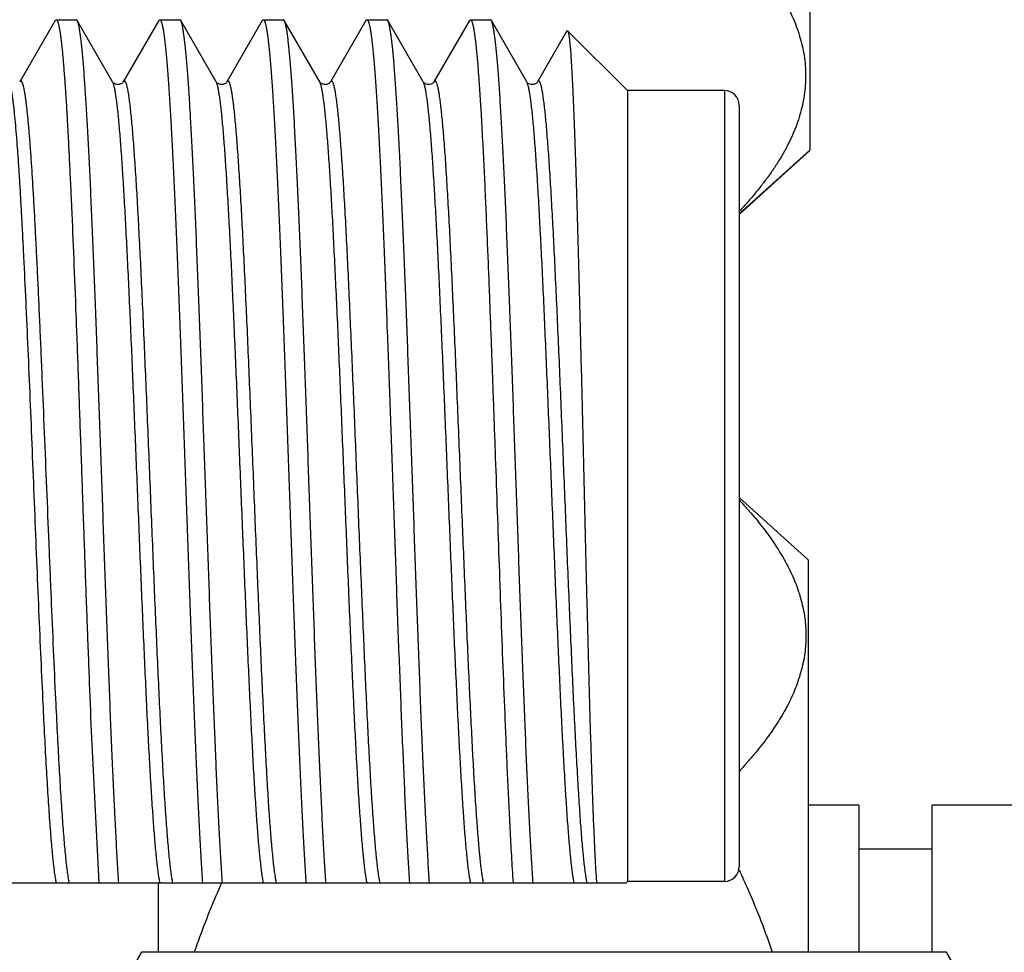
# Model space of a CAD drawing. Header units: inches. Extents: x 0 to 22, y 0 to 17.
# Tile 33 of 59: x 12.022 to 12.22, y 11.971 to 12.159. Entities that reach past the tile are written whole.
import ezdxf

# ---------------------------------------------------------------- set-up
doc = ezdxf.new("R2010")
doc.units = ezdxf.units.IN
doc.header["$LTSCALE"] = 1.21
doc.header["$MEASUREMENT"] = 0
doc.layers.get('0').update_dxf_attribs({"linetype": 'CONTINUOUS'})

msp = doc.modelspace()

# ---------------------------------------------------------------- linework, layer by layer
at = {"color": 7, "linetype": 'CONTINUOUS'}
for p, q in [((12.18058, 12.36147), (12.18058, 12.13262)), ((12.02882, 12.1587), (12.02169, 12.14636)), ((12.02882, 12.1587), (12.02903, 12.15888)), ((12.02903, 12.15888), (12.03304, 12.15888)), ((12.03324, 12.1587), (12.03304, 12.15888)), ((12.04038, 12.14636), (12.03324, 12.1587)), ((12.04965, 12.1587), (12.04251, 12.14636)), ((12.04965, 12.1587), (12.04985, 12.15888)), ((12.04985, 12.15888), (12.05387, 12.15888)), ((12.05407, 12.1587), (12.05387, 12.15888)), ((12.06121, 12.14636), (12.05407, 12.1587)), ((12.07048, 12.1587), (12.06334, 12.14636)), ((12.07048, 12.1587), (12.07068, 12.15888)), ((12.07068, 12.15888), (12.07469, 12.15888)), ((12.0749, 12.1587), (12.07469, 12.15888)), ((12.08204, 12.14636), (12.0749, 12.1587)), ((12.09131, 12.1587), (12.08417, 12.14636)), ((12.09131, 12.1587), (12.09151, 12.15888)), ((12.09151, 12.15888), (12.09552, 12.15888)), ((12.09573, 12.1587), (12.09552, 12.15888)), ((12.10286, 12.14636), (12.09573, 12.1587)), ((12.11213, 12.1587), (12.105, 12.14636)), ((12.11213, 12.1587), (12.11234, 12.15888)), ((12.11234, 12.15888), (12.11635, 12.15888)), ((12.11655, 12.1587), (12.11635, 12.15888)), ((12.12369, 12.14636), (12.11655, 12.1587)), ((12.13175, 12.15661), (12.12582, 12.14636)), ((12.13175, 12.15661), (12.13188, 12.15666)), ((12.14391, 12.14463), (12.13188, 12.15666)), ((12.16341, 12.14463), (12.14391, 12.14463)), ((12.14391, 12.14463), (12.14391, 11.98563)), ((12.16641, 12.14163), (12.16641, 11.98863)), ((12.18058, 12.13262), (12.16641, 12.11985)), ((12.18057, 12.13249), (12.16641, 12.11973)), ((12.18057, 12.13249), (12.18057, 12.13261)), ((12.18028, 12.0503), (12.16641, 12.0628)), ((12.18028, 12.0503), (12.18028, 11.97142)), ((12.03607, 12.01582), (12.0376, 11.98538)), ((12.19047, 12.00098), (12.18028, 12.00098)), ((12.19047, 12.00098), (12.19047, 11.97142)), ((12.22295, 12.00098), (12.20523, 12.00098)), ((12.20523, 11.97142), (12.20523, 12.00098)), ((12.20523, 11.99212), (12.19047, 11.99212)), ((11.99541, 11.98538), (12.14367, 11.98538)), ((12.04962, 11.97142), (12.04962, 11.98538)), ((12.14391, 11.98563), (12.14367, 11.98538)), ((12.16341, 11.98563), (12.14391, 11.98563)), ((12.0462, 11.97142), (12.03545, 11.9528)), ((12.20808, 11.97142), (12.0462, 11.97142)), ((12.21883, 11.9528), (12.20808, 11.97142))]:
    msp.add_line(p, q, dxfattribs=at)
at = {"color": 9, "linetype": 'CONTINUOUS'}
for p, q in [((12.16341, 12.14463), (12.16341, 11.98563)), ((12.11007, 12.07412), (12.11006, 12.07424))]:
    msp.add_line(p, q, dxfattribs=at)
at = {"color": 7, "linetype": 'CONTINUOUS'}
for points in [[(12.04251, 12.14636), (12.0425, 12.14634), (12.04246, 12.14629), (12.04238, 12.1462), (12.04224, 12.14608), (12.04204, 12.14596), (12.04179, 12.14586), (12.04151, 12.14582), (12.04123, 12.14583), (12.04096, 12.14591), (12.04074, 12.14602), (12.04057, 12.14615), (12.04047, 12.14625), (12.04041, 12.14632), (12.04038, 12.14636)], [(12.06334, 12.14636), (12.06333, 12.14634), (12.06329, 12.14629), (12.0632, 12.1462), (12.06307, 12.14608), (12.06287, 12.14596), (12.06262, 12.14586), (12.06234, 12.14582), (12.06206, 12.14583), (12.06179, 12.14591), (12.06156, 12.14602), (12.0614, 12.14615), (12.06129, 12.14625), (12.06124, 12.14632), (12.06121, 12.14636)], [(12.08417, 12.14636), (12.08416, 12.14634), (12.08411, 12.14629), (12.08403, 12.1462), (12.0839, 12.14608), (12.0837, 12.14596), (12.08344, 12.14586), (12.08317, 12.14582), (12.08289, 12.14583), (12.08262, 12.14591), (12.08239, 12.14602), (12.08223, 12.14615), (12.08212, 12.14625), (12.08206, 12.14632), (12.08204, 12.14636)], [(12.105, 12.14636), (12.10498, 12.14634), (12.10493, 12.14628), (12.10484, 12.14617), (12.10468, 12.14605), (12.10446, 12.14593), (12.1042, 12.14584), (12.10392, 12.14582), (12.10365, 12.14585), (12.1034, 12.14593), (12.10319, 12.14605), (12.10303, 12.14616), (12.10294, 12.14626), (12.10289, 12.14633), (12.10286, 12.14636)], [(12.12582, 12.14636), (12.12581, 12.14634), (12.12577, 12.14629), (12.12569, 12.1462), (12.12555, 12.14608), (12.12535, 12.14596), (12.1251, 12.14586), (12.12482, 12.14582), (12.12454, 12.14583), (12.12427, 12.14591), (12.12405, 12.14602), (12.12388, 12.14615), (12.12378, 12.14625), (12.12372, 12.14632), (12.12369, 12.14636)]]:
    msp.add_lwpolyline(points, dxfattribs=at)
for centre, start, end in [((12.16341, 12.14163), 0, 90), ((12.16341, 11.98863), 270, 360)]:
    msp.add_arc(centre, 0.003, start, end, dxfattribs=at)
for points, knots in [([(12.15991, 12.18115), (12.16055, 12.18057), (12.1618, 12.17941), (12.16363, 12.17765), (12.1654, 12.17587), (12.16709, 12.17407), (12.16871, 12.17225), (12.17024, 12.17042), (12.17168, 12.16856), (12.17303, 12.16669), (12.17427, 12.16481), (12.17577, 12.16229), (12.17705, 12.15971), (12.17808, 12.15708), (12.17871, 12.15512), (12.1792, 12.15314), (12.17955, 12.15116), (12.17974, 12.14917), (12.17979, 12.14717), (12.17968, 12.14518), (12.17943, 12.14319), (12.17902, 12.14121), (12.17848, 12.13924), (12.17779, 12.13728), (12.17698, 12.13533), (12.17603, 12.1334), (12.17497, 12.13148), (12.17379, 12.12958), (12.1725, 12.1277), (12.17112, 12.12584), (12.16964, 12.12399), (12.16807, 12.12216), (12.16699, 12.12097), (12.16643, 12.12037)], [0, 0, 0, 0, 0.036212, 0.071949, 0.107185, 0.141893, 0.176049, 0.209631, 0.242619, 0.275, 0.306766, 0.337918, 0.398423, 0.427864, 0.456827, 0.485388, 0.513636, 0.541677, 0.569622, 0.597591, 0.625701, 0.654062, 0.682773, 0.711918, 0.741565, 0.771766, 0.802553, 0.833948, 0.865959, 0.898583, 0.931809, 0.965622, 1, 1, 1, 1]), ([(12.02903, 12.15888), (12.02904, 12.15888), (12.02905, 12.15888), (12.02908, 12.15886), (12.02911, 12.15885), (12.02915, 12.15882), (12.0292, 12.15876), (12.02925, 12.15866), (12.02931, 12.15855), (12.02936, 12.15841), (12.02942, 12.15824), (12.02947, 12.15804), (12.02952, 12.15783), (12.02958, 12.15758), (12.02963, 12.15731), (12.02971, 12.1569), (12.0298, 12.15633), (12.02991, 12.15556), (12.03002, 12.15469), (12.03013, 12.15373), (12.03024, 12.15266), (12.03035, 12.15151), (12.03046, 12.15025), (12.03061, 12.14839), (12.0308, 12.14584), (12.03102, 12.14252), (12.03124, 12.13885), (12.03146, 12.13487), (12.03167, 12.13057), (12.03189, 12.12598), (12.03219, 12.11935), (12.03256, 12.11051), (12.033, 12.09933), (12.03344, 12.08755), (12.03387, 12.07537), (12.03431, 12.06302), (12.03474, 12.0507), (12.03518, 12.03864), (12.03562, 12.02704), (12.03592, 12.01949), (12.03607, 12.01582)], [0, 0, 0, 0, 0.000193, 0.000397, 0.000619, 0.000867, 0.001459, 0.002196, 0.003093, 0.004154, 0.005384, 0.006784, 0.008358, 0.010105, 0.012025, 0.014119, 0.018829, 0.024231, 0.030323, 0.037098, 0.04455, 0.052672, 0.061455, 0.07089, 0.091675, 0.114938, 0.140578, 0.168483, 0.198532, 0.230592, 0.264522, 0.337392, 0.415862, 0.498552, 0.58401, 0.670732, 0.757195, 0.841876, 0.923288, 1, 1, 1, 1]), ([(12.04162, 11.98538), (12.04153, 11.98676), (12.04134, 11.98968), (12.04108, 11.99428), (12.04082, 11.99932), (12.04056, 12.00477), (12.0403, 12.01059), (12.04004, 12.01676), (12.03978, 12.02323), (12.03943, 12.03233), (12.03899, 12.04416), (12.03847, 12.05866), (12.03796, 12.07333), (12.03744, 12.08779), (12.037, 12.09955), (12.03665, 12.10859), (12.03639, 12.11499), (12.03613, 12.12108), (12.03587, 12.12682), (12.03561, 12.13217), (12.03535, 12.13711), (12.03509, 12.1416), (12.03487, 12.14505), (12.03469, 12.14756), (12.03456, 12.14926), (12.03443, 12.15082), (12.0343, 12.15225), (12.03417, 12.15354), (12.03404, 12.1547), (12.03391, 12.15571), (12.03379, 12.15647), (12.0337, 12.15701), (12.03364, 12.15736), (12.03357, 12.15767), (12.03351, 12.15795), (12.03344, 12.15819), (12.03338, 12.15839), (12.03331, 12.15856), (12.03327, 12.15866), (12.03324, 12.1587)], [0, 0, 0, 0, 0.023878, 0.050465, 0.079598, 0.111094, 0.14476, 0.180386, 0.21775, 0.25662, 0.337904, 0.422218, 0.507465, 0.591528, 0.672316, 0.71085, 0.747823, 0.783003, 0.816172, 0.847125, 0.875669, 0.901628, 0.92484, 0.935372, 0.945165, 0.954205, 0.962478, 0.969972, 0.976676, 0.982582, 0.987682, 0.989928, 0.991971, 0.99381, 0.995448, 0.996883, 0.998117, 0.999155, 1, 1, 1, 1]), ([(12.04985, 12.15888), (12.04987, 12.15888), (12.04989, 12.15887), (12.04992, 12.15886), (12.04996, 12.15883), (12.04999, 12.1588), (12.05002, 12.15876), (12.05006, 12.1587), (12.05009, 12.15864), (12.05014, 12.15854), (12.05019, 12.15839), (12.05026, 12.15818), (12.05033, 12.15793), (12.05039, 12.15764), (12.05046, 12.15732), (12.05053, 12.15696), (12.05059, 12.15656), (12.05069, 12.15595), (12.0508, 12.1551), (12.05093, 12.15397), (12.05107, 12.15269), (12.0512, 12.15127), (12.05133, 12.14971), (12.05147, 12.14801), (12.0516, 12.14618), (12.05179, 12.14347), (12.05201, 12.13977), (12.05228, 12.13497), (12.05254, 12.12971), (12.05281, 12.12404), (12.05308, 12.11797), (12.05335, 12.11156), (12.05361, 12.10485), (12.05388, 12.09788), (12.05415, 12.09069), (12.05441, 12.08334), (12.05477, 12.07334), (12.05521, 12.06079), (12.05574, 12.0459), (12.05619, 12.03374), (12.05655, 12.02435), (12.05682, 12.01768), (12.05708, 12.01133), (12.05735, 12.00532), (12.05762, 11.9997), (12.05788, 11.99452), (12.05815, 11.98979), (12.05834, 11.9868), (12.05843, 11.98538)], [0, 0, 0, 0, 0.000195, 0.000404, 0.000641, 0.000914, 0.001228, 0.001587, 0.001993, 0.002449, 0.003512, 0.004781, 0.006261, 0.007952, 0.009856, 0.011972, 0.014301, 0.016842, 0.022559, 0.029115, 0.036502, 0.044709, 0.053723, 0.063529, 0.074114, 0.085459, 0.110356, 0.138061, 0.168394, 0.201157, 0.236137, 0.273106, 0.311824, 0.352037, 0.393484, 0.435893, 0.478988, 0.566107, 0.65257, 0.736123, 0.776123, 0.814588, 0.851267, 0.885921, 0.918324, 0.948265, 0.975549, 1, 1, 1, 1]), ([(12.06245, 11.98538), (12.06235, 11.98676), (12.06217, 11.98968), (12.06191, 11.99428), (12.06165, 11.99932), (12.06139, 12.00477), (12.06113, 12.01059), (12.06087, 12.01676), (12.06061, 12.02323), (12.06026, 12.03233), (12.05982, 12.04416), (12.0593, 12.05866), (12.05878, 12.07333), (12.05827, 12.08779), (12.05783, 12.09955), (12.05748, 12.10859), (12.05722, 12.11499), (12.05696, 12.12108), (12.0567, 12.12682), (12.05644, 12.13217), (12.05618, 12.13711), (12.05592, 12.1416), (12.05569, 12.14505), (12.05551, 12.14756), (12.05538, 12.14926), (12.05525, 12.15082), (12.05512, 12.15225), (12.05499, 12.15354), (12.05486, 12.1547), (12.05473, 12.15571), (12.05462, 12.15647), (12.05453, 12.15701), (12.05447, 12.15736), (12.0544, 12.15767), (12.05434, 12.15795), (12.05427, 12.15819), (12.05421, 12.15839), (12.05414, 12.15856), (12.05409, 12.15866), (12.05407, 12.1587)], [0, 0, 0, 0, 0.023878, 0.050465, 0.079598, 0.111094, 0.14476, 0.180386, 0.21775, 0.25662, 0.337904, 0.422218, 0.507465, 0.591528, 0.672316, 0.71085, 0.747823, 0.783003, 0.816172, 0.847125, 0.875669, 0.901628, 0.92484, 0.935372, 0.945165, 0.954205, 0.962478, 0.969972, 0.976676, 0.982582, 0.987682, 0.989928, 0.991971, 0.99381, 0.995448, 0.996883, 0.998117, 0.999155, 1, 1, 1, 1]), ([(12.07068, 12.15888), (12.07069, 12.15888), (12.07072, 12.15887), (12.07075, 12.15886), (12.07078, 12.15883), (12.07082, 12.1588), (12.07085, 12.15876), (12.07088, 12.1587), (12.07092, 12.15864), (12.07096, 12.15854), (12.07102, 12.15839), (12.07109, 12.15818), (12.07116, 12.15793), (12.07122, 12.15764), (12.07129, 12.15732), (12.07135, 12.15696), (12.07142, 12.15656), (12.07151, 12.15595), (12.07163, 12.1551), (12.07176, 12.15397), (12.07189, 12.15269), (12.07203, 12.15127), (12.07216, 12.14971), (12.0723, 12.14801), (12.07243, 12.14618), (12.07261, 12.14347), (12.07284, 12.13977), (12.07311, 12.13497), (12.07337, 12.12971), (12.07364, 12.12404), (12.07391, 12.11797), (12.07417, 12.11156), (12.07444, 12.10485), (12.07471, 12.09788), (12.07497, 12.09069), (12.07524, 12.08334), (12.0756, 12.07334), (12.07604, 12.06079), (12.07657, 12.0459), (12.07702, 12.03374), (12.07738, 12.02435), (12.07765, 12.01768), (12.07791, 12.01133), (12.07818, 12.00532), (12.07845, 11.9997), (12.07871, 11.99452), (12.07898, 11.98979), (12.07916, 11.9868), (12.07926, 11.98538)], [0, 0, 0, 0, 0.000195, 0.000404, 0.000641, 0.000914, 0.001228, 0.001587, 0.001993, 0.002449, 0.003512, 0.004781, 0.006261, 0.007952, 0.009856, 0.011972, 0.014301, 0.016842, 0.022559, 0.029115, 0.036502, 0.044709, 0.053723, 0.063529, 0.074114, 0.085459, 0.110356, 0.138061, 0.168394, 0.201157, 0.236137, 0.273106, 0.311824, 0.352037, 0.393484, 0.435893, 0.478988, 0.566107, 0.65257, 0.736123, 0.776123, 0.814588, 0.851267, 0.885921, 0.918324, 0.948265, 0.975549, 1, 1, 1, 1]), ([(12.08327, 11.98538), (12.08318, 11.98676), (12.083, 11.98968), (12.08274, 11.99428), (12.08248, 11.99932), (12.08222, 12.00477), (12.08196, 12.01059), (12.0817, 12.01676), (12.08144, 12.02323), (12.08108, 12.03233), (12.08065, 12.04416), (12.08013, 12.05866), (12.07961, 12.07333), (12.0791, 12.08779), (12.07866, 12.09955), (12.07831, 12.10859), (12.07804, 12.11499), (12.07778, 12.12108), (12.07752, 12.12682), (12.07726, 12.13217), (12.077, 12.13711), (12.07674, 12.1416), (12.07652, 12.14505), (12.07634, 12.14756), (12.07621, 12.14926), (12.07608, 12.15082), (12.07595, 12.15225), (12.07582, 12.15354), (12.07569, 12.1547), (12.07556, 12.15571), (12.07545, 12.15647), (12.07536, 12.15701), (12.07529, 12.15736), (12.07523, 12.15767), (12.07516, 12.15795), (12.0751, 12.15819), (12.07503, 12.15839), (12.07497, 12.15856), (12.07492, 12.15866), (12.0749, 12.1587)], [0, 0, 0, 0, 0.023878, 0.050465, 0.079598, 0.111094, 0.14476, 0.180386, 0.21775, 0.25662, 0.337904, 0.422218, 0.507465, 0.591528, 0.672316, 0.71085, 0.747823, 0.783003, 0.816172, 0.847125, 0.875669, 0.901628, 0.92484, 0.935372, 0.945165, 0.954205, 0.962478, 0.969972, 0.976676, 0.982582, 0.987682, 0.989928, 0.991971, 0.99381, 0.995448, 0.996883, 0.998117, 0.999155, 1, 1, 1, 1]), ([(12.09151, 12.15888), (12.09152, 12.15888), (12.09154, 12.15887), (12.09158, 12.15886), (12.09161, 12.15883), (12.09165, 12.1588), (12.09168, 12.15876), (12.09171, 12.1587), (12.09175, 12.15864), (12.09179, 12.15854), (12.09185, 12.15839), (12.09192, 12.15818), (12.09198, 12.15793), (12.09205, 12.15764), (12.09212, 12.15732), (12.09218, 12.15696), (12.09225, 12.15656), (12.09234, 12.15595), (12.09246, 12.1551), (12.09259, 12.15397), (12.09272, 12.15269), (12.09286, 12.15127), (12.09299, 12.14971), (12.09312, 12.14801), (12.09326, 12.14618), (12.09344, 12.14347), (12.09367, 12.13977), (12.09393, 12.13497), (12.0942, 12.12971), (12.09447, 12.12404), (12.09473, 12.11797), (12.095, 12.11156), (12.09527, 12.10485), (12.09553, 12.09788), (12.0958, 12.09069), (12.09607, 12.08334), (12.09643, 12.07334), (12.09687, 12.06079), (12.0974, 12.0459), (12.09784, 12.03374), (12.09821, 12.02435), (12.09847, 12.01768), (12.09874, 12.01133), (12.09901, 12.00532), (12.09927, 11.9997), (12.09954, 11.99452), (12.0998, 11.98979), (12.09999, 11.9868), (12.10009, 11.98538)], [0, 0, 0, 0, 0.000195, 0.000404, 0.000641, 0.000914, 0.001228, 0.001587, 0.001993, 0.002449, 0.003512, 0.004781, 0.006261, 0.007952, 0.009856, 0.011972, 0.014301, 0.016842, 0.022559, 0.029115, 0.036502, 0.044709, 0.053723, 0.063529, 0.074114, 0.085459, 0.110356, 0.138061, 0.168394, 0.201157, 0.236137, 0.273106, 0.311824, 0.352037, 0.393484, 0.435893, 0.478988, 0.566107, 0.65257, 0.736123, 0.776123, 0.814588, 0.851267, 0.885921, 0.918324, 0.948265, 0.975549, 1, 1, 1, 1]), ([(12.1041, 11.98538), (12.10401, 11.98676), (12.10383, 11.98968), (12.10357, 11.99428), (12.10331, 11.99932), (12.10305, 12.00477), (12.10278, 12.01059), (12.10252, 12.01676), (12.10226, 12.02323), (12.10191, 12.03233), (12.10147, 12.04416), (12.10096, 12.05866), (12.10044, 12.07333), (12.09992, 12.08779), (12.09949, 12.09955), (12.09913, 12.10859), (12.09887, 12.11499), (12.09861, 12.12108), (12.09835, 12.12682), (12.09809, 12.13217), (12.09783, 12.13711), (12.09757, 12.1416), (12.09735, 12.14505), (12.09717, 12.14756), (12.09704, 12.14926), (12.09691, 12.15082), (12.09678, 12.15225), (12.09665, 12.15354), (12.09652, 12.1547), (12.09639, 12.15571), (12.09628, 12.15647), (12.09619, 12.15701), (12.09612, 12.15736), (12.09606, 12.15767), (12.09599, 12.15795), (12.09593, 12.15819), (12.09586, 12.15839), (12.0958, 12.15856), (12.09575, 12.15866), (12.09573, 12.1587)], [0, 0, 0, 0, 0.023878, 0.050465, 0.079598, 0.111094, 0.14476, 0.180386, 0.21775, 0.25662, 0.337904, 0.422218, 0.507465, 0.591528, 0.672316, 0.71085, 0.747823, 0.783003, 0.816172, 0.847125, 0.875669, 0.901628, 0.92484, 0.935372, 0.945165, 0.954205, 0.962478, 0.969972, 0.976676, 0.982582, 0.987682, 0.989928, 0.991971, 0.99381, 0.995448, 0.996883, 0.998117, 0.999155, 1, 1, 1, 1]), ([(12.11234, 12.15888), (12.11236, 12.15887), (12.11242, 12.15884), (12.11248, 12.15879), (12.11253, 12.15872), (12.11259, 12.15862), (12.11263, 12.15852), (12.11267, 12.15841), (12.1127, 12.15832), (12.11272, 12.15824), (12.11275, 12.15813), (12.11279, 12.158), (12.11283, 12.15783), (12.11288, 12.15761), (12.11294, 12.15734), (12.113, 12.157), (12.11306, 12.15667), (12.11313, 12.15622), (12.11321, 12.15566), (12.1133, 12.15499), (12.11338, 12.15431), (12.11345, 12.15364), (12.11352, 12.15296), (12.11359, 12.15229), (12.11365, 12.15161), (12.11373, 12.15071), (12.11383, 12.14958), (12.11393, 12.14823), (12.11403, 12.14687), (12.11413, 12.14552), (12.11422, 12.14416), (12.11431, 12.1428), (12.11439, 12.14145), (12.1145, 12.13964), (12.11463, 12.13738), (12.11477, 12.13467), (12.11491, 12.13196), (12.11505, 12.12924), (12.11518, 12.12653), (12.1153, 12.12381), (12.11542, 12.1211), (12.11554, 12.11839), (12.11569, 12.11477), (12.11588, 12.11024), (12.1161, 12.10481), (12.1163, 12.09939), (12.11651, 12.09396), (12.11671, 12.08853), (12.1169, 12.0831), (12.1171, 12.07767), (12.11736, 12.07043), (12.11768, 12.06138), (12.11806, 12.05052), (12.11845, 12.03966), (12.11886, 12.0288), (12.11921, 12.01975), (12.11952, 12.01251), (12.11975, 12.00709), (12.12001, 12.00166), (12.12028, 11.99623), (12.12057, 11.99081), (12.12079, 11.98719), (12.12091, 11.98538)], [0, 0, 0, 0, 0.000511, 0.000993, 0.001469, 0.00195, 0.002938, 0.00344, 0.003939, 0.004433, 0.004923, 0.005896, 0.006864, 0.007834, 0.009785, 0.011744, 0.0137, 0.015653, 0.019557, 0.023463, 0.02737, 0.031276, 0.035182, 0.039088, 0.042994, 0.046901, 0.054713, 0.062525, 0.070337, 0.07815, 0.085962, 0.093774, 0.101587, 0.109399, 0.125023, 0.140648, 0.156273, 0.171897, 0.187522, 0.203146, 0.218771, 0.234396, 0.25002, 0.281269, 0.312518, 0.343768, 0.375017, 0.406266, 0.437515, 0.468764, 0.500013, 0.562512, 0.62501, 0.687508, 0.750007, 0.812505, 0.843754, 0.875003, 0.906253, 0.937502, 0.968751, 1, 1, 1, 1]), ([(12.12493, 11.98538), (12.12484, 11.98676), (12.12465, 11.98968), (12.12439, 11.99428), (12.12413, 11.99932), (12.12387, 12.00477), (12.12361, 12.01059), (12.12335, 12.01676), (12.12309, 12.02323), (12.12274, 12.03233), (12.1223, 12.04416), (12.12178, 12.05866), (12.12127, 12.07333), (12.12075, 12.08779), (12.12031, 12.09955), (12.11996, 12.10859), (12.1197, 12.11499), (12.11944, 12.12108), (12.11918, 12.12682), (12.11892, 12.13217), (12.11866, 12.13711), (12.1184, 12.1416), (12.11818, 12.14505), (12.118, 12.14756), (12.11787, 12.14926), (12.11774, 12.15082), (12.11761, 12.15225), (12.11748, 12.15354), (12.11735, 12.1547), (12.11722, 12.15571), (12.1171, 12.15647), (12.11701, 12.15701), (12.11695, 12.15736), (12.11688, 12.15767), (12.11682, 12.15795), (12.11675, 12.15819), (12.11669, 12.15839), (12.11662, 12.15856), (12.11658, 12.15866), (12.11655, 12.1587)], [0, 0, 0, 0, 0.023878, 0.050465, 0.079598, 0.111094, 0.14476, 0.180386, 0.21775, 0.25662, 0.337904, 0.422218, 0.507465, 0.591528, 0.672316, 0.71085, 0.747823, 0.783003, 0.816172, 0.847125, 0.875669, 0.901628, 0.92484, 0.935372, 0.945165, 0.954205, 0.962478, 0.969972, 0.976676, 0.982582, 0.987682, 0.989928, 0.991971, 0.99381, 0.995448, 0.996883, 0.998117, 0.999155, 1, 1, 1, 1]), ([(12.13188, 12.15666), (12.13189, 12.15665), (12.13191, 12.15663), (12.13193, 12.15659), (12.13195, 12.15654), (12.13197, 12.15649), (12.13199, 12.15642), (12.13202, 12.15631), (12.13206, 12.15615), (12.13211, 12.15592), (12.13215, 12.15566), (12.13219, 12.15536), (12.13224, 12.15501), (12.13228, 12.15463), (12.13234, 12.15404), (12.13242, 12.15321), (12.13251, 12.15209), (12.13259, 12.15082), (12.13268, 12.1494), (12.13277, 12.14783), (12.13286, 12.14611), (12.13295, 12.14425), (12.13304, 12.14225), (12.13316, 12.13932), (12.13331, 12.13532), (12.13349, 12.13017), (12.13366, 12.12455), (12.13384, 12.11851), (12.13402, 12.11209), (12.1342, 12.10534), (12.13438, 12.09831), (12.13456, 12.09105), (12.13474, 12.08361), (12.13492, 12.07604), (12.13517, 12.06588), (12.13546, 12.05329), (12.13577, 12.04089), (12.13602, 12.03129), (12.1362, 12.02447), (12.13638, 12.01797), (12.13657, 12.01185), (12.13675, 12.00617), (12.13694, 12.00095), (12.13712, 11.99625), (12.13728, 11.99267), (12.13741, 11.9901), (12.1375, 11.98839), (12.1376, 11.98683), (12.13766, 11.98585), (12.13769, 11.98538)], [0, 0, 0, 0, 0.000203, 0.000454, 0.000757, 0.001114, 0.001526, 0.001994, 0.003098, 0.004431, 0.005992, 0.007783, 0.009803, 0.012052, 0.014529, 0.020165, 0.026704, 0.034136, 0.042448, 0.051628, 0.06166, 0.072527, 0.084211, 0.096692, 0.123956, 0.154128, 0.186997, 0.222329, 0.259871, 0.299352, 0.340486, 0.382971, 0.426494, 0.470735, 0.515362, 0.604435, 0.691022, 0.732551, 0.772473, 0.810478, 0.846266, 0.879555, 0.91008, 0.937597, 0.961884, 0.972753, 0.982742, 0.99183, 1, 1, 1, 1]), ([(12.16643, 12.06229), (12.16693, 12.06176), (12.1679, 12.06069), (12.16931, 12.05907), (12.17064, 12.05744), (12.17191, 12.05579), (12.1731, 12.05413), (12.17421, 12.05245), (12.17523, 12.05076), (12.17647, 12.04851), (12.17752, 12.04621), (12.17837, 12.04387), (12.17889, 12.04212), (12.1793, 12.04036), (12.1796, 12.0386), (12.17978, 12.03683), (12.17984, 12.03506), (12.17978, 12.03329), (12.1796, 12.03152), (12.1793, 12.02976), (12.17889, 12.028), (12.17837, 12.02625), (12.17752, 12.02391), (12.17647, 12.02161), (12.17523, 12.01936), (12.17421, 12.01767), (12.1731, 12.01599), (12.17191, 12.01433), (12.17064, 12.01268), (12.16931, 12.01105), (12.1679, 12.00943), (12.16693, 12.00836), (12.16643, 12.00783)], [0, 0, 0, 0, 0.035033, 0.069557, 0.103556, 0.137013, 0.169919, 0.202269, 0.234062, 0.265307, 0.326216, 0.355967, 0.385307, 0.414301, 0.443023, 0.471559, 0.5, 0.52844, 0.556976, 0.585699, 0.614692, 0.644033, 0.673784, 0.734693, 0.765938, 0.797731, 0.83008, 0.862987, 0.896444, 0.930442, 0.964967, 1, 1, 1, 1]), ([(12.16636, 11.98799), (12.16699, 11.98664), (12.16944, 11.98121), (12.17162, 11.97566), (12.17305, 11.97143)], [0, 0, 0, 0, 0.25005, 1, 1, 1, 1]), ([(12.05686, 11.97143), (12.05726, 11.97261), (12.05893, 11.97733), (12.06083, 11.98196), (12.06236, 11.98538)], [0, 0, 0, 0, 0.250032, 1, 1, 1, 1]), ([(12.03773, 11.95172), (12.03817, 11.9534), (12.03922, 11.95676), (12.04119, 11.96171), (12.04352, 11.96661), (12.04528, 11.96982), (12.0462, 11.97142)], [0, 0, 0, 0, 0.242538, 0.489871, 0.742357, 1, 1, 1, 1]), ([(12.20785, 11.9044), (12.20863, 11.90575), (12.21014, 11.90846), (12.21286, 11.91392), (12.21512, 11.91948), (12.21677, 11.92515), (12.21767, 11.92939), (12.21823, 11.93364), (12.21843, 11.9379), (12.21827, 11.94217), (12.21774, 11.94642), (12.21687, 11.95066), (12.21526, 11.95633), (12.21304, 11.9619), (12.21035, 11.96736), (12.20886, 11.97007), (12.20808, 11.97142)], [0, 0, 0, 0, 0.066041, 0.130978, 0.257469, 0.319203, 0.380096, 0.440376, 0.500322, 0.560253, 0.620487, 0.681311, 0.742955, 0.869236, 0.934065, 1, 1, 1, 1])]:
    msp.add_open_spline(points, degree=3, knots=knots, dxfattribs=at)
at = {"color": 9, "linetype": 'CONTINUOUS'}
for points, knots in [([(12.02636, 12.0223), (12.02622, 12.02537), (12.02593, 12.0317), (12.0255, 12.04142), (12.02508, 12.05154), (12.02466, 12.06187), (12.02424, 12.07226), (12.02382, 12.08253), (12.02339, 12.09251), (12.02297, 12.10205), (12.02261, 12.10964), (12.02233, 12.11537), (12.02211, 12.11937), (12.0219, 12.12314), (12.02169, 12.12668), (12.02148, 12.12996), (12.02127, 12.13298), (12.02105, 12.13572), (12.02084, 12.13816), (12.02066, 12.14001), (12.02052, 12.14134), (12.02041, 12.14222), (12.0203, 12.14302), (12.0202, 12.14374), (12.02009, 12.14438), (12.01999, 12.14494), (12.0199, 12.14535), (12.01982, 12.14564), (12.01977, 12.14582), (12.01972, 12.14599), (12.01966, 12.14613), (12.01961, 12.14626), (12.01957, 12.14633), (12.01955, 12.14636)], [0, 0, 0, 0, 0.074247, 0.152938, 0.234782, 0.318434, 0.402519, 0.485656, 0.566478, 0.643657, 0.715927, 0.749846, 0.782101, 0.812559, 0.841095, 0.867593, 0.891944, 0.914051, 0.933823, 0.951182, 0.958936, 0.966062, 0.972554, 0.978407, 0.983616, 0.988179, 0.992094, 0.993808, 0.995362, 0.996757, 0.997992, 0.999072, 1, 1, 1, 1]), ([(12.02896, 12.0223), (12.0288, 12.02559), (12.02849, 12.03238), (12.02812, 12.04098), (12.02782, 12.04811), (12.02752, 12.05546), (12.02714, 12.06472), (12.02669, 12.07579), (12.02631, 12.08493), (12.02601, 12.09208), (12.02578, 12.09728), (12.02555, 12.10232), (12.02533, 12.10719), (12.0251, 12.11186), (12.02487, 12.11631), (12.02465, 12.12052), (12.02442, 12.12447), (12.0242, 12.12814), (12.02397, 12.13152), (12.02378, 12.13413), (12.02362, 12.13607), (12.02351, 12.1374), (12.02339, 12.13864), (12.02328, 12.1398), (12.02317, 12.14086), (12.02305, 12.14184), (12.02294, 12.14273), (12.02283, 12.14353), (12.02272, 12.14424), (12.02262, 12.14476), (12.02254, 12.14514), (12.02248, 12.14539), (12.02243, 12.14561), (12.02237, 12.14581), (12.02231, 12.14599), (12.02226, 12.14614), (12.0222, 12.14627), (12.02215, 12.14638), (12.0221, 12.14645), (12.02206, 12.1465), (12.02202, 12.14653), (12.02198, 12.14655), (12.02194, 12.14656), (12.02191, 12.14657), (12.02188, 12.14656), (12.02185, 12.14655), (12.02183, 12.14654), (12.02179, 12.1465), (12.02174, 12.14645), (12.0217, 12.14639), (12.02169, 12.14636)], [0, 0, 0, 0, 0.079103, 0.163155, 0.206548, 0.250582, 0.339742, 0.428964, 0.516574, 0.559259, 0.600928, 0.641387, 0.680446, 0.71792, 0.753636, 0.787425, 0.819129, 0.848601, 0.875702, 0.900307, 0.911637, 0.922302, 0.93229, 0.941588, 0.950187, 0.958077, 0.96525, 0.971699, 0.977419, 0.982404, 0.984621, 0.986654, 0.988503, 0.99017, 0.991655, 0.99296, 0.994088, 0.995044, 0.995838, 0.996178, 0.996485, 0.997013, 0.997248, 0.997476, 0.997706, 0.997948, 0.99821, 0.998498, 0.999173, 1, 1, 1, 1]), ([(12.04988, 11.98538), (12.04986, 11.98551), (12.04981, 11.98579), (12.0497, 11.98639), (12.04958, 11.98723), (12.04943, 11.98837), (12.04931, 11.98941), (12.04921, 11.99032), (12.04911, 11.99133), (12.04899, 11.99268), (12.04884, 11.99442), (12.04869, 11.99629), (12.04854, 11.99831), (12.04834, 12.00125), (12.04809, 12.00525), (12.04779, 12.0104), (12.0475, 12.01599), (12.0472, 12.02197), (12.04691, 12.0283), (12.04661, 12.03493), (12.04621, 12.0442), (12.04572, 12.05611), (12.04514, 12.07052), (12.04464, 12.0825), (12.04425, 12.09189), (12.04395, 12.09864), (12.04366, 12.10513), (12.04336, 12.11129), (12.04306, 12.11709), (12.04277, 12.12246), (12.04248, 12.12738), (12.04222, 12.13117), (12.04202, 12.13395), (12.04187, 12.13582), (12.04172, 12.13756), (12.04158, 12.13915), (12.04143, 12.14059), (12.04128, 12.14188), (12.04113, 12.14301), (12.04101, 12.14386), (12.0409, 12.14446), (12.04083, 12.14485), (12.04076, 12.1452), (12.04068, 12.14551), (12.04061, 12.14578), (12.04054, 12.14601), (12.04046, 12.14621), (12.04041, 12.14632), (12.04038, 12.14636)], [0, 0, 0, 0, 0.002461, 0.005165, 0.011299, 0.018391, 0.026432, 0.030804, 0.035406, 0.045297, 0.056086, 0.067751, 0.080271, 0.093619, 0.122697, 0.154753, 0.189533, 0.226759, 0.266133, 0.30734, 0.350052, 0.438608, 0.528972, 0.618255, 0.661596, 0.703604, 0.743943, 0.782291, 0.81834, 0.851804, 0.882415, 0.909929, 0.922456, 0.934129, 0.944925, 0.954824, 0.963807, 0.971856, 0.978957, 0.985099, 0.987807, 0.990273, 0.992496, 0.994475, 0.996213, 0.99771, 0.99897, 1, 1, 1, 1]), ([(12.05248, 11.98538), (12.05245, 11.98552), (12.0524, 11.98581), (12.05232, 11.98626), (12.05225, 11.98676), (12.05214, 11.98751), (12.052, 11.98855), (12.05185, 11.98993), (12.0517, 11.99148), (12.05154, 11.99318), (12.05139, 11.99505), (12.05123, 11.99707), (12.05108, 11.99924), (12.05086, 12.00242), (12.0506, 12.00674), (12.05029, 12.01229), (12.04998, 12.01831), (12.04967, 12.02474), (12.04936, 12.03153), (12.04905, 12.03862), (12.04874, 12.04594), (12.04843, 12.05343), (12.04812, 12.06102), (12.04781, 12.06865), (12.0475, 12.07625), (12.04719, 12.08375), (12.04688, 12.09108), (12.04657, 12.09819), (12.04626, 12.105), (12.04595, 12.11147), (12.04564, 12.11752), (12.04533, 12.12311), (12.04507, 12.12746), (12.04485, 12.13067), (12.0447, 12.13286), (12.04454, 12.1349), (12.04439, 12.13679), (12.04423, 12.13853), (12.04408, 12.1401), (12.04392, 12.1415), (12.04377, 12.14274), (12.04364, 12.14366), (12.04353, 12.14431), (12.04345, 12.14474), (12.04337, 12.14512), (12.0433, 12.14545), (12.04322, 12.14574), (12.04314, 12.14599), (12.04308, 12.14617), (12.04302, 12.14629), (12.04298, 12.14636), (12.04294, 12.14642), (12.0429, 12.14647), (12.04287, 12.14651), (12.04283, 12.14654), (12.04279, 12.14656), (12.04275, 12.14657), (12.04271, 12.14656), (12.04267, 12.14654), (12.04263, 12.14651), (12.04259, 12.14647), (12.04255, 12.14642), (12.04252, 12.14639), (12.04251, 12.14636)], [0, 0, 0, 0, 0.002578, 0.005422, 0.008532, 0.011905, 0.019439, 0.02801, 0.037601, 0.048191, 0.05976, 0.072281, 0.085727, 0.100071, 0.13132, 0.165754, 0.203072, 0.242945, 0.285022, 0.328934, 0.374293, 0.4207, 0.467746, 0.515016, 0.562093, 0.608564, 0.654018, 0.698054, 0.740286, 0.780341, 0.817867, 0.852534, 0.884037, 0.898515, 0.912101, 0.924766, 0.936482, 0.947225, 0.95697, 0.965699, 0.973393, 0.980038, 0.982963, 0.985623, 0.988017, 0.990144, 0.992005, 0.993603, 0.99494, 0.995513, 0.996025, 0.996476, 0.99687, 0.997213, 0.997509, 0.997772, 0.998015, 0.998257, 0.998519, 0.998815, 0.999156, 0.99955, 1, 1, 1, 1]), ([(12.07071, 11.98538), (12.07069, 11.98551), (12.07063, 11.98579), (12.07053, 11.98639), (12.0704, 11.98723), (12.07026, 11.98837), (12.07014, 11.98941), (12.07004, 11.99032), (12.06994, 11.99133), (12.06981, 11.99268), (12.06967, 11.99442), (12.06952, 11.99629), (12.06937, 11.99831), (12.06917, 12.00125), (12.06892, 12.00525), (12.06862, 12.0104), (12.06833, 12.01599), (12.06803, 12.02197), (12.06774, 12.0283), (12.06744, 12.03493), (12.06704, 12.0442), (12.06655, 12.05611), (12.06596, 12.07052), (12.06547, 12.0825), (12.06507, 12.09189), (12.06478, 12.09864), (12.06448, 12.10513), (12.06419, 12.11129), (12.06389, 12.11709), (12.0636, 12.12246), (12.0633, 12.12738), (12.06305, 12.13117), (12.06285, 12.13395), (12.0627, 12.13582), (12.06255, 12.13756), (12.0624, 12.13915), (12.06226, 12.14059), (12.06211, 12.14188), (12.06196, 12.14301), (12.06183, 12.14386), (12.06173, 12.14446), (12.06166, 12.14485), (12.06158, 12.1452), (12.06151, 12.14551), (12.06144, 12.14578), (12.06136, 12.14601), (12.06129, 12.14621), (12.06124, 12.14632), (12.06121, 12.14636)], [0, 0, 0, 0, 0.002461, 0.005165, 0.011299, 0.018391, 0.026432, 0.030804, 0.035406, 0.045297, 0.056086, 0.067751, 0.080271, 0.093619, 0.122697, 0.154753, 0.189533, 0.226759, 0.266133, 0.30734, 0.350052, 0.438608, 0.528972, 0.618255, 0.661596, 0.703604, 0.743943, 0.782291, 0.81834, 0.851804, 0.882415, 0.909929, 0.922456, 0.934129, 0.944925, 0.954824, 0.963807, 0.971856, 0.978957, 0.985099, 0.987807, 0.990273, 0.992496, 0.994475, 0.996213, 0.99771, 0.99897, 1, 1, 1, 1]), ([(12.07331, 11.98538), (12.07328, 11.98552), (12.07323, 11.98581), (12.07315, 11.98626), (12.07307, 11.98676), (12.07297, 11.98751), (12.07283, 11.98855), (12.07268, 11.98993), (12.07252, 11.99148), (12.07237, 11.99318), (12.07221, 11.99505), (12.07206, 11.99707), (12.0719, 11.99924), (12.07169, 12.00242), (12.07143, 12.00674), (12.07112, 12.01229), (12.07081, 12.01831), (12.0705, 12.02474), (12.07019, 12.03153), (12.06988, 12.03862), (12.06957, 12.04594), (12.06926, 12.05343), (12.06895, 12.06102), (12.06864, 12.06865), (12.06833, 12.07625), (12.06802, 12.08375), (12.06771, 12.09108), (12.0674, 12.09819), (12.06709, 12.105), (12.06678, 12.11147), (12.06647, 12.11752), (12.06616, 12.12311), (12.06589, 12.12746), (12.06568, 12.13067), (12.06553, 12.13286), (12.06537, 12.1349), (12.06522, 12.13679), (12.06506, 12.13853), (12.06491, 12.1401), (12.06475, 12.1415), (12.0646, 12.14274), (12.06446, 12.14366), (12.06436, 12.14431), (12.06428, 12.14474), (12.0642, 12.14512), (12.06412, 12.14545), (12.06405, 12.14574), (12.06397, 12.14599), (12.0639, 12.14617), (12.06385, 12.14629), (12.06381, 12.14636), (12.06377, 12.14642), (12.06373, 12.14647), (12.06369, 12.14651), (12.06365, 12.14654), (12.06361, 12.14656), (12.06357, 12.14657), (12.06353, 12.14656), (12.06349, 12.14654), (12.06345, 12.14651), (12.06342, 12.14647), (12.06338, 12.14642), (12.06335, 12.14639), (12.06334, 12.14636)], [0, 0, 0, 0, 0.002578, 0.005422, 0.008532, 0.011905, 0.019439, 0.02801, 0.037601, 0.048191, 0.05976, 0.072281, 0.085727, 0.100071, 0.13132, 0.165754, 0.203072, 0.242945, 0.285022, 0.328934, 0.374293, 0.4207, 0.467746, 0.515016, 0.562093, 0.608564, 0.654018, 0.698054, 0.740286, 0.780341, 0.817867, 0.852534, 0.884037, 0.898515, 0.912101, 0.924766, 0.936482, 0.947225, 0.95697, 0.965699, 0.973393, 0.980038, 0.982963, 0.985623, 0.988017, 0.990144, 0.992005, 0.993603, 0.99494, 0.995513, 0.996025, 0.996476, 0.99687, 0.997213, 0.997509, 0.997772, 0.998015, 0.998257, 0.998519, 0.998815, 0.999156, 0.99955, 1, 1, 1, 1]), ([(12.09154, 11.98538), (12.09151, 11.98551), (12.09146, 11.98579), (12.09136, 11.98639), (12.09123, 11.98723), (12.09108, 11.98837), (12.09097, 11.98941), (12.09087, 11.99032), (12.09077, 11.99133), (12.09064, 11.99268), (12.09049, 11.99442), (12.09035, 11.99629), (12.0902, 11.99831), (12.08999, 12.00125), (12.08974, 12.00525), (12.08945, 12.0104), (12.08915, 12.01599), (12.08886, 12.02197), (12.08856, 12.0283), (12.08827, 12.03493), (12.08787, 12.0442), (12.08738, 12.05611), (12.08679, 12.07052), (12.0863, 12.0825), (12.0859, 12.09189), (12.08561, 12.09864), (12.08531, 12.10513), (12.08501, 12.11129), (12.08472, 12.11709), (12.08443, 12.12246), (12.08413, 12.12738), (12.08388, 12.13117), (12.08367, 12.13395), (12.08353, 12.13582), (12.08338, 12.13756), (12.08323, 12.13915), (12.08308, 12.14059), (12.08294, 12.14188), (12.08279, 12.14301), (12.08266, 12.14386), (12.08256, 12.14446), (12.08249, 12.14485), (12.08241, 12.1452), (12.08234, 12.14551), (12.08226, 12.14578), (12.08219, 12.14601), (12.08212, 12.14621), (12.08206, 12.14632), (12.08204, 12.14636)], [0, 0, 0, 0, 0.002461, 0.005165, 0.011299, 0.018391, 0.026432, 0.030804, 0.035406, 0.045297, 0.056086, 0.067751, 0.080271, 0.093619, 0.122697, 0.154753, 0.189533, 0.226759, 0.266133, 0.30734, 0.350052, 0.438608, 0.528972, 0.618255, 0.661596, 0.703604, 0.743943, 0.782291, 0.81834, 0.851804, 0.882415, 0.909929, 0.922456, 0.934129, 0.944925, 0.954824, 0.963807, 0.971856, 0.978957, 0.985099, 0.987807, 0.990273, 0.992496, 0.994475, 0.996213, 0.99771, 0.99897, 1, 1, 1, 1]), ([(12.09414, 11.98538), (12.09411, 11.98552), (12.09406, 11.98581), (12.09398, 11.98626), (12.0939, 11.98676), (12.09379, 11.98751), (12.09366, 11.98855), (12.09351, 11.98993), (12.09335, 11.99148), (12.0932, 11.99318), (12.09304, 11.99505), (12.09289, 11.99707), (12.09273, 11.99924), (12.09252, 12.00242), (12.09225, 12.00674), (12.09194, 12.01229), (12.09163, 12.01831), (12.09132, 12.02474), (12.09102, 12.03153), (12.09071, 12.03862), (12.0904, 12.04594), (12.09008, 12.05343), (12.08977, 12.06102), (12.08946, 12.06865), (12.08915, 12.07625), (12.08884, 12.08375), (12.08853, 12.09108), (12.08822, 12.09819), (12.08791, 12.105), (12.0876, 12.11147), (12.0873, 12.11752), (12.08699, 12.12311), (12.08672, 12.12746), (12.08651, 12.13067), (12.08635, 12.13286), (12.0862, 12.1349), (12.08604, 12.13679), (12.08589, 12.13853), (12.08573, 12.1401), (12.08558, 12.1415), (12.08543, 12.14274), (12.08529, 12.14366), (12.08518, 12.14431), (12.08511, 12.14474), (12.08503, 12.14512), (12.08495, 12.14545), (12.08487, 12.14574), (12.0848, 12.14599), (12.08473, 12.14617), (12.08468, 12.14629), (12.08464, 12.14636), (12.0846, 12.14642), (12.08456, 12.14647), (12.08452, 12.14651), (12.08448, 12.14654), (12.08444, 12.14656), (12.0844, 12.14657), (12.08436, 12.14656), (12.08432, 12.14654), (12.08428, 12.14651), (12.08424, 12.14647), (12.0842, 12.14642), (12.08418, 12.14639), (12.08417, 12.14636)], [0, 0, 0, 0, 0.002578, 0.005422, 0.008532, 0.011905, 0.019439, 0.02801, 0.037601, 0.048191, 0.05976, 0.072281, 0.085727, 0.100071, 0.13132, 0.165754, 0.203072, 0.242945, 0.285022, 0.328934, 0.374293, 0.4207, 0.467746, 0.515016, 0.562093, 0.608564, 0.654018, 0.698054, 0.740286, 0.780341, 0.817867, 0.852534, 0.884037, 0.898515, 0.912101, 0.924766, 0.936482, 0.947225, 0.95697, 0.965699, 0.973393, 0.980038, 0.982963, 0.985623, 0.988017, 0.990144, 0.992005, 0.993603, 0.99494, 0.995513, 0.996025, 0.996476, 0.99687, 0.997213, 0.997509, 0.997772, 0.998015, 0.998257, 0.998519, 0.998815, 0.999156, 0.99955, 1, 1, 1, 1]), ([(12.11237, 11.98538), (12.11234, 11.98551), (12.11229, 11.98579), (12.11219, 11.98639), (12.11206, 11.98723), (12.11191, 11.98837), (12.11179, 11.98941), (12.1117, 11.99032), (12.1116, 11.99133), (12.11147, 11.99268), (12.11132, 11.99442), (12.11117, 11.99629), (12.11103, 11.99831), (12.11082, 12.00125), (12.11057, 12.00525), (12.11028, 12.0104), (12.10998, 12.01599), (12.10969, 12.02197), (12.10939, 12.0283), (12.10909, 12.03493), (12.1087, 12.0442), (12.1082, 12.05611), (12.10762, 12.07052), (12.10713, 12.0825), (12.10673, 12.09189), (12.10643, 12.09864), (12.10614, 12.10513), (12.10584, 12.11129), (12.10555, 12.11709), (12.10525, 12.12246), (12.10496, 12.12738), (12.10471, 12.13117), (12.1045, 12.13395), (12.10435, 12.13582), (12.10421, 12.13756), (12.10406, 12.13915), (12.10391, 12.14059), (12.10376, 12.14188), (12.10362, 12.14301), (12.10349, 12.14386), (12.10339, 12.14446), (12.10331, 12.14485), (12.10324, 12.1452), (12.10317, 12.14551), (12.10309, 12.14578), (12.10302, 12.14601), (12.10295, 12.14621), (12.10289, 12.14632), (12.10286, 12.14636)], [0, 0, 0, 0, 0.002461, 0.005165, 0.011299, 0.018391, 0.026432, 0.030804, 0.035406, 0.045297, 0.056086, 0.067751, 0.080271, 0.093619, 0.122697, 0.154753, 0.189533, 0.226759, 0.266133, 0.30734, 0.350052, 0.438608, 0.528972, 0.618255, 0.661596, 0.703604, 0.743943, 0.782291, 0.81834, 0.851804, 0.882415, 0.909929, 0.922456, 0.934129, 0.944925, 0.954824, 0.963807, 0.971856, 0.978957, 0.985099, 0.987807, 0.990273, 0.992496, 0.994475, 0.996213, 0.99771, 0.99897, 1, 1, 1, 1]), ([(12.11006, 12.07424), (12.10996, 12.0768), (12.10975, 12.08187), (12.10943, 12.08937), (12.10912, 12.09666), (12.1088, 12.10365), (12.10849, 12.1103), (12.10818, 12.11653), (12.10786, 12.12229), (12.10759, 12.12678), (12.10738, 12.13009), (12.10722, 12.13236), (12.10706, 12.13447), (12.1069, 12.13642), (12.10675, 12.13822), (12.10659, 12.13984), (12.10643, 12.1413), (12.10627, 12.14258), (12.10614, 12.14354), (12.10603, 12.14421), (12.10595, 12.14465), (12.10587, 12.14505), (12.10579, 12.1454), (12.10571, 12.1457), (12.10564, 12.14596), (12.10557, 12.14615), (12.10551, 12.14627), (12.10547, 12.14635), (12.10543, 12.14641), (12.10539, 12.14647), (12.10535, 12.14651), (12.10531, 12.14654), (12.10527, 12.14656), (12.10523, 12.14657), (12.10519, 12.14656), (12.10515, 12.14655), (12.10511, 12.14652), (12.10507, 12.14648), (12.10503, 12.14642), (12.10501, 12.14639), (12.105, 12.14636)], [0, 0, 0, 0, 0.105327, 0.208557, 0.308748, 0.404989, 0.496402, 0.582158, 0.661475, 0.733635, 0.766824, 0.797984, 0.827045, 0.853943, 0.878616, 0.901011, 0.92108, 0.938781, 0.954078, 0.960817, 0.966946, 0.972464, 0.977371, 0.981668, 0.985358, 0.98845, 0.989776, 0.990958, 0.992003, 0.992915, 0.993705, 0.994388, 0.994988, 0.995539, 0.996086, 0.996672, 0.997335, 0.9981, 0.998985, 1, 1, 1, 1]), ([(12.13319, 11.98538), (12.13317, 11.98551), (12.13312, 11.98579), (12.13301, 11.98639), (12.13289, 11.98723), (12.13274, 11.98837), (12.13262, 11.98941), (12.13252, 11.99032), (12.13242, 11.99133), (12.1323, 11.99268), (12.13215, 11.99442), (12.132, 11.99629), (12.13185, 11.99831), (12.13165, 12.00125), (12.1314, 12.00525), (12.1311, 12.0104), (12.13081, 12.01599), (12.13051, 12.02197), (12.13022, 12.0283), (12.12992, 12.03493), (12.12952, 12.0442), (12.12903, 12.05611), (12.12845, 12.07052), (12.12795, 12.0825), (12.12756, 12.09189), (12.12726, 12.09864), (12.12697, 12.10513), (12.12667, 12.11129), (12.12637, 12.11709), (12.12608, 12.12246), (12.12579, 12.12738), (12.12553, 12.13117), (12.12533, 12.13395), (12.12518, 12.13582), (12.12503, 12.13756), (12.12489, 12.13915), (12.12474, 12.14059), (12.12459, 12.14188), (12.12444, 12.14301), (12.12432, 12.14386), (12.12421, 12.14446), (12.12414, 12.14485), (12.12407, 12.1452), (12.12399, 12.14551), (12.12392, 12.14578), (12.12385, 12.14601), (12.12377, 12.14621), (12.12372, 12.14632), (12.12369, 12.14636)], [0, 0, 0, 0, 0.002461, 0.005165, 0.011299, 0.018391, 0.026432, 0.030804, 0.035406, 0.045297, 0.056086, 0.067751, 0.080271, 0.093619, 0.122697, 0.154753, 0.189533, 0.226759, 0.266133, 0.30734, 0.350052, 0.438608, 0.528972, 0.618255, 0.661596, 0.703604, 0.743943, 0.782291, 0.81834, 0.851804, 0.882415, 0.909929, 0.922456, 0.934129, 0.944925, 0.954824, 0.963807, 0.971856, 0.978957, 0.985099, 0.987807, 0.990273, 0.992496, 0.994475, 0.996213, 0.99771, 0.99897, 1, 1, 1, 1]), ([(12.13579, 11.98538), (12.13576, 11.98552), (12.13571, 11.98581), (12.13563, 11.98626), (12.13556, 11.98676), (12.13545, 11.98751), (12.13531, 11.98855), (12.13516, 11.98993), (12.13501, 11.99148), (12.13485, 11.99318), (12.1347, 11.99505), (12.13454, 11.99707), (12.13439, 11.99924), (12.13417, 12.00242), (12.13391, 12.00674), (12.1336, 12.01229), (12.13329, 12.01831), (12.13298, 12.02474), (12.13267, 12.03153), (12.13236, 12.03862), (12.13205, 12.04594), (12.13174, 12.05343), (12.13143, 12.06102), (12.13112, 12.06865), (12.13081, 12.07625), (12.1305, 12.08375), (12.13019, 12.09108), (12.12988, 12.09819), (12.12957, 12.105), (12.12926, 12.11147), (12.12895, 12.11752), (12.12864, 12.12311), (12.12838, 12.12746), (12.12816, 12.13067), (12.12801, 12.13286), (12.12785, 12.1349), (12.1277, 12.13679), (12.12754, 12.13853), (12.12739, 12.1401), (12.12723, 12.1415), (12.12708, 12.14274), (12.12695, 12.14366), (12.12684, 12.14431), (12.12676, 12.14474), (12.12668, 12.14512), (12.12661, 12.14545), (12.12653, 12.14574), (12.12645, 12.14599), (12.12639, 12.14617), (12.12633, 12.14629), (12.12629, 12.14636), (12.12625, 12.14642), (12.12621, 12.14647), (12.12618, 12.14651), (12.12614, 12.14654), (12.1261, 12.14656), (12.12606, 12.14657), (12.12602, 12.14656), (12.12598, 12.14654), (12.12594, 12.14651), (12.1259, 12.14647), (12.12586, 12.14642), (12.12583, 12.14639), (12.12582, 12.14636)], [0, 0, 0, 0, 0.002578, 0.005422, 0.008532, 0.011905, 0.019439, 0.02801, 0.037601, 0.048191, 0.05976, 0.072281, 0.085727, 0.100071, 0.13132, 0.165754, 0.203072, 0.242945, 0.285022, 0.328934, 0.374293, 0.4207, 0.467746, 0.515016, 0.562093, 0.608564, 0.654018, 0.698054, 0.740286, 0.780341, 0.817867, 0.852534, 0.884037, 0.898515, 0.912101, 0.924766, 0.936482, 0.947225, 0.95697, 0.965699, 0.973393, 0.980038, 0.982963, 0.985623, 0.988017, 0.990144, 0.992005, 0.993603, 0.99494, 0.995513, 0.996025, 0.996476, 0.99687, 0.997213, 0.997509, 0.997772, 0.998015, 0.998257, 0.998519, 0.998815, 0.999156, 0.99955, 1, 1, 1, 1]), ([(12.11496, 11.98538), (12.11494, 11.98552), (12.11488, 11.9858), (12.11478, 11.98642), (12.11465, 11.9873), (12.1145, 11.98848), (12.11437, 11.98957), (12.11427, 11.99052), (12.11417, 11.99158), (12.11404, 11.99299), (12.11389, 11.99481), (12.11374, 11.99677), (12.11358, 11.99888), (12.11337, 12.00198), (12.11311, 12.00617), (12.11281, 12.01157), (12.11251, 12.01742), (12.1122, 12.02369), (12.1119, 12.0303), (12.11159, 12.03721), (12.11118, 12.04685), (12.11068, 12.05918), (12.11027, 12.06912), (12.11007, 12.07412)], [0, 0, 0, 0, 0.00461, 0.009689, 0.021242, 0.034644, 0.049871, 0.05816, 0.066893, 0.085677, 0.106183, 0.128371, 0.152193, 0.1776, 0.23295, 0.293954, 0.360097, 0.430817, 0.505514, 0.583553, 0.664272, 0.830987, 1, 1, 1, 1]), ([(12.02906, 11.98538), (12.02903, 11.98553), (12.02897, 11.98585), (12.02888, 11.98634), (12.0288, 11.98689), (12.02868, 11.98772), (12.02854, 11.98888), (12.02837, 11.99042), (12.02821, 11.99216), (12.02804, 11.99408), (12.02787, 11.99618), (12.0277, 11.99847), (12.02754, 12.00092), (12.02731, 12.00452), (12.02702, 12.0094), (12.02669, 12.01567), (12.02647, 12.02003), (12.02636, 12.0223)], [0, 0, 0, 0, 0.012241, 0.025842, 0.040798, 0.057102, 0.093721, 0.135619, 0.182698, 0.234842, 0.291922, 0.353794, 0.420302, 0.491276, 0.645886, 0.816043, 1, 1, 1, 1]), ([(12.03165, 11.98538), (12.03163, 11.98553), (12.03157, 11.98585), (12.03148, 11.98634), (12.0314, 11.98689), (12.03128, 11.98772), (12.03114, 11.98888), (12.03097, 11.99042), (12.0308, 11.99216), (12.03064, 11.99408), (12.03047, 11.99618), (12.0303, 11.99847), (12.03013, 12.00092), (12.0299, 12.00452), (12.02962, 12.0094), (12.02928, 12.01567), (12.02907, 12.02003), (12.02896, 12.0223)], [0, 0, 0, 0, 0.012241, 0.025842, 0.040798, 0.057102, 0.093721, 0.135619, 0.182698, 0.234842, 0.291922, 0.353794, 0.420302, 0.491276, 0.645886, 0.816043, 1, 1, 1, 1])]:
    msp.add_open_spline(points, degree=3, knots=knots, dxfattribs=at)

doc.saveas('drawing.dxf')
